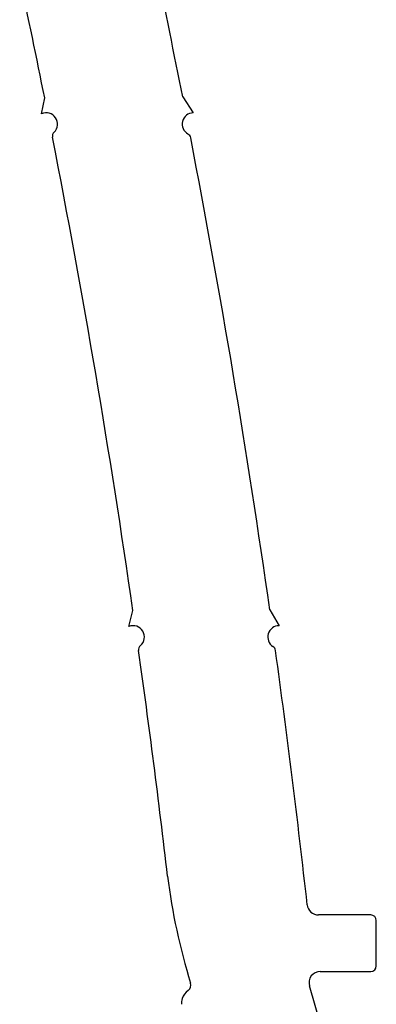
# Model space of a CAD drawing. Header units: inches. Extents: x 0.1 to 87.3, y 0.1 to 33.9.
# Tile 84 of 140: x 38.7 to 40, y 9.6 to 13.1. Entities that reach past the tile are written whole.
import ezdxf

# ---------------------------------------------------------------- set-up
doc = ezdxf.new("R2010")
doc.units = ezdxf.units.IN
doc.header["$MEASUREMENT"] = 0

msp = doc.modelspace()

# ---------------------------------------------------------------- linework, layer by layer
at = {"color": 7, "linetype": 'Continuous', "lineweight": 25}
for p, q in [((38.78645, 12.740258), (38.79725, 12.795495)), ((38.78645, 12.740258), (38.79725, 12.795495)), ((39.278295, 12.798853), (39.314972, 12.743616)), ((39.278295, 12.798853), (39.314972, 12.743616)), ((39.090962, 10.955384), (39.104917, 11.01062)), ((39.090962, 10.955384), (39.104917, 11.01062)), ((39.581803, 11.013374), (39.614356, 10.958137)), ((39.581803, 11.013374), (39.614356, 10.958137)), ((39.933279, 9.951263), (39.751304, 9.951263)), ((39.933279, 9.951263), (39.751304, 9.951263)), ((39.952964, 9.774097), (39.952964, 9.931578)), ((39.952964, 9.774097), (39.952964, 9.931578)), ((39.75775, 9.754412), (39.933279, 9.754412)), ((39.75775, 9.754412), (39.933279, 9.754412)), ((39.759875, 9.566959), (39.71995, 9.704033)), ((39.759875, 9.566959), (39.71995, 9.704033))]:
    msp.add_line(p, q, dxfattribs=at)
for centre, radius, start, end in [((6.126906, 6.245018), 33.793008, 11.1828408, 11.9640122), ((6.126906, 6.245018), 33.793008, 11.1828408, 11.9640122), ((6.126906, 6.245018), 33.320567, 11.3375985, 12.0762539), ((6.126906, 6.245018), 33.320567, 11.3375985, 12.0762539), ((38.802383, 12.704256), 0.03937, 314.490177, 113.872071), ((38.802383, 12.704256), 0.03937, 314.490177, 113.872071), ((39.315857, 12.704256), 0.03937, 91.289419, 240.496822), ((39.315857, 12.704256), 0.03937, 91.289419, 240.496822), ((38.843768, 12.662128), 0.019685, 134.490177, 191.097162), ((38.843768, 12.662128), 0.019685, 134.490177, 191.097162), ((6.126906, 6.245018), 33.320567, 8.2228033, 11.0971622), ((6.126906, 6.245018), 33.320567, 8.2228033, 11.0971622), ((39.286774, 12.652859), 0.019685, 10.937077, 60.496822), ((39.286774, 12.652859), 0.019685, 10.937077, 60.496822), ((6.126906, 6.245018), 33.793008, 8.1117816, 10.9370774), ((6.126906, 6.245018), 33.793008, 8.1117816, 10.9370774), ((39.105427, 10.918767), 0.03937, 311.057049, 111.556172), ((39.105427, 10.918767), 0.03937, 311.057049, 111.556172), ((39.614255, 10.918767), 0.03937, 89.852181, 237.085009), ((39.614255, 10.918767), 0.03937, 89.852181, 237.085009), ((39.144215, 10.874237), 0.019685, 131.057049, 187.981176), ((39.144215, 10.874237), 0.019685, 131.057049, 187.981176), ((6.126906, 6.245018), 33.320567, 6.6187705, 7.9811757), ((6.126906, 6.245018), 33.320567, 6.6187705, 7.9811757), ((39.582164, 10.869192), 0.019685, 7.86954, 57.085009), ((39.582164, 10.869192), 0.019685, 7.86954, 57.085009), ((6.126906, 6.245018), 33.793008, 6.356301, 7.8695404), ((6.126906, 6.245018), 33.793008, 6.356301, 7.8695404), ((41.314696, 10.343373), 2.105141, 187.032592, 197.398541), ((41.314696, 10.343373), 2.105141, 187.032592, 197.398541), ((39.751304, 9.990633), 0.03937, 186.356301, 270), ((39.751304, 9.990633), 0.03937, 186.356301, 270), ((39.933279, 9.931578), 0.019685, 0, 90), ((39.933279, 9.931578), 0.019685, 0, 90), ((39.933279, 9.774097), 0.019685, 270, 0), ((39.933279, 9.774097), 0.019685, 270, 0), ((39.75775, 9.715042), 0.03937, 90, 196.23884), ((39.75775, 9.715042), 0.03937, 90, 196.23884), ((39.283754, 9.706971), 0.023176, 306.664821, 17.398541), ((39.283754, 9.706971), 0.023176, 306.664821, 17.398541), ((39.335207, 9.637852), 0.062992, 126.664394, 159.623586), ((39.335207, 9.637852), 0.062992, 126.664394, 159.623586), ((39.313064, 9.646077), 0.03937, 159.623586, 188.711348), ((39.313064, 9.646077), 0.03937, 159.623586, 188.711348)]:
    msp.add_arc(centre, radius, start, end, dxfattribs=at)

doc.saveas('drawing.dxf')
